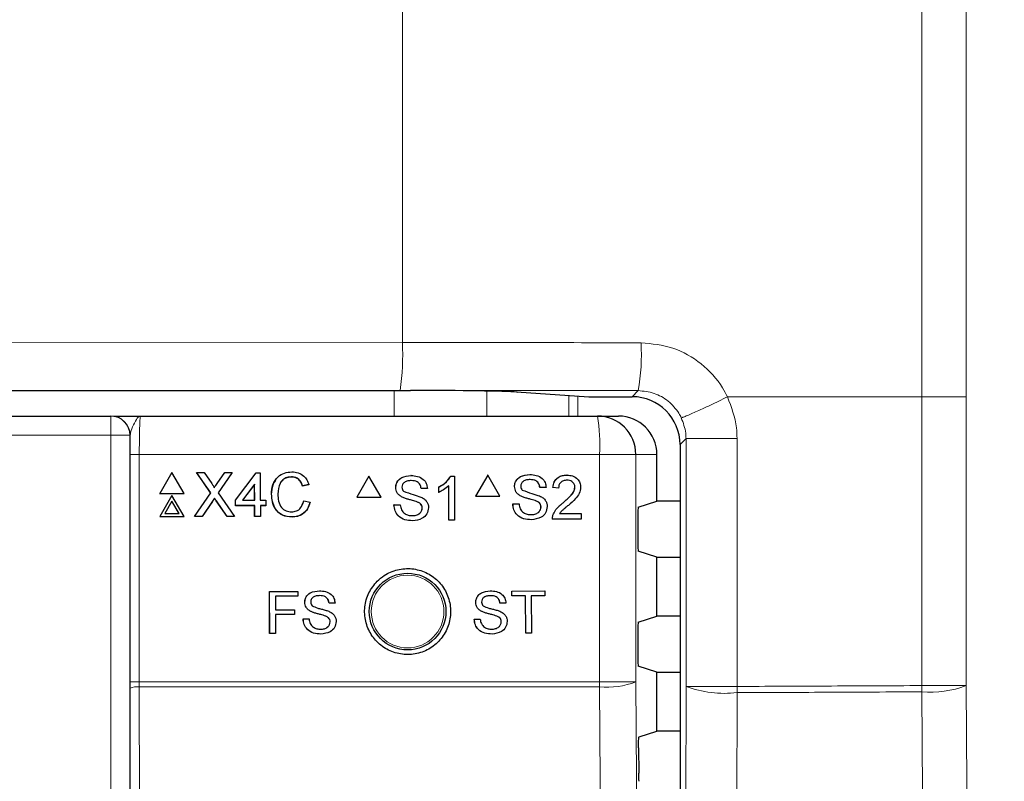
# Paper-space layout 'Blatt3' of a CAD drawing. Header units: millimetres. Extents: x 5 to 418, y 2 to 292.
# Tile 36 of 82: x 109.92 to 118.48, y 177.25 to 183.87. Entities that reach past the tile are written whole.
import ezdxf

# ---------------------------------------------------------------- set-up
doc = ezdxf.new("R2010")
doc.units = ezdxf.units.MM
doc.layers.add('SLD-0', color=7, linetype='Continuous')
doc.styles.add('SLDTEXTSTYLE1', font='TXT', dxfattribs={"width": 0.605})
doc.dimstyles.new('SLDDIMSTYLE0', dxfattribs={"dimtxt": 3.5, "dimasz": 3.302, "dimexe": 0, "dimexo": 0.0625, "dimgap": 0.875, "dimtad": 1, "dimdec": 1, "dimlfac": 6, "dimrnd": 1e-09, "dimzin": 12, "dimdsep": 46, "dimtxsty": 'SLDTEXTSTYLE1', "dimsah": 1, "dimcen": 0.09, "dimadec": 0, "dimazin": 3, "dimtfac": 1, "dimtofl": 0, "dimtmove": 0, "dimatfit": 3, "dimfxl": 1, "dimfrac": 2, "dimtolj": 1, "dimtzin": 12, "dimarcsym": 0})

# ---------------------------------------------------------------- blocks, each defined once
blk = doc.blocks.new('_D_9')
at = {"layer": 'SLD-0', "color": 7}
for p, q in [((118.0361, 246.5349), (136.0434, 246.5349)), ((135.0434, 246.5349), (135.0434, 92.1394)), ((110.0092, 92.1394), (136.0434, 92.1394))]:
    blk.add_line(p, q, dxfattribs=at)
for centre, start, end in [((132.3576, 169.9813), 63.43495, 116.56505), ((132.3576, 168.6931), 243.43495, 296.56505)]:
    blk.add_arc(centre, 6.0056, start, end, dxfattribs=at)
for points in [[(135.0434, 246.5349), (134.5354, 243.2329), (135.5514, 243.2329)], [(135.0434, 92.1394), (135.5514, 95.4414), (134.5354, 95.4414)]]:
    blk.add_solid(points, dxfattribs=at)
at = {"layer": 'SLD-0', "color": 7, "insert": (130.5316, 163.3215), "char_height": 3.5, "attachment_point": 1, "rotation": 90, "style": 'SLDTEXTSTYLE1'}
blk.add_mtext('926,4', dxfattribs=at)

psp = doc.layouts.new('Blatt3')

# ---------------------------------------------------------------- linework, layer by layer
at = {"color": 7, "linetype": 'Continuous', "lineweight": 18}
for p, q in [((117.7641, 180.5933), (117.7641, 213.037)), ((118.1492, 213.037), (118.1492, 180.5933)), ((113.2497, 206.883), (113.2497, 181.0663)), ((105.6921, 181.0726), (113.2497, 181.0663)), ((113.1811, 180.6497), (105.6724, 180.656)), ((113.1784, 180.4266), (113.1784, 180.6497)), ((113.9834, 180.6439), (113.9834, 180.4266)), ((114.2461, 180.6357), (114.875, 180.5948)), ((114.6945, 180.4266), (114.6945, 180.6063)), ((114.775, 180.6011), (114.775, 180.4266)), ((114.8696, 180.5949), (114.875, 180.5948)), ((115.2459, 180.5948), (115.2989, 180.6478)), ((117.7641, 180.5933), (116.0749, 180.5933)), ((117.7641, 178.0827), (117.7641, 180.5933)), ((118.1492, 180.5933), (118.1492, 178.0827)), ((110.7139, 180.4266), (110.7139, 180.2599)), ((110.7139, 180.2599), (100.2082, 180.2599)), ((110.7139, 166.3152), (110.7139, 180.2599)), ((110.8806, 180.2599), (110.7139, 180.2599)), ((110.8806, 180.2599), (110.8806, 166.3152)), ((110.8823, 180.2599), (110.8806, 180.2599)), ((115.7146, 180.2303), (115.6625, 180.1782)), ((116.1582, 180.2303), (115.7146, 180.2303)), ((115.7146, 178.0754), (115.7146, 180.2303)), ((116.1582, 180.2303), (116.1582, 179.8136)), ((110.8817, 178.1155), (110.8817, 180.0933)), ((110.8817, 180.0933), (110.9622, 180.0933)), ((110.9622, 180.0933), (110.9622, 178.1155)), ((114.9639, 180.0933), (110.9622, 180.0933)), ((114.9639, 178.1155), (114.9639, 180.0933)), ((115.2778, 180.0933), (114.9639, 180.0933)), ((115.2778, 180.0933), (115.2778, 178.1155)), ((115.4611, 180.0933), (115.2778, 180.0933)), ((116.1582, 179.8136), (116.1582, 178.0754)), ((111.5985, 179.6859), (111.5979, 179.6846)), ((111.6323, 179.6894), (111.6317, 179.6881)), ((110.8817, 178.1155), (110.9622, 178.1155)), ((110.9622, 178.1155), (110.9623, 178.0713)), ((110.9622, 178.1155), (114.9639, 178.1155)), ((115.2778, 178.1155), (114.9639, 178.1155)), ((110.8849, 176.6946), (110.8817, 178.0602)), ((110.9623, 178.0713), (110.9655, 176.6961)), ((114.9638, 178.0713), (110.9623, 178.0713)), ((115.6877, 166.2863), (115.7146, 178.0754)), ((116.1582, 178.0754), (115.7146, 178.0754)), ((116.1582, 178.0214), (116.1312, 166.2323)), ((118.1492, 178.0827), (117.7641, 178.0827))]:
    psp.add_line(p, q, dxfattribs=at)
at = {"color": 7, "linetype": 'Continuous', "lineweight": 25}
for p, q in [((97.7558, 180.6497), (113.1811, 180.6497)), ((113.1997, 180.6497), (113.2301, 180.6497)), ((113.2301, 180.6497), (113.3185, 180.6496)), ((114.2407, 180.6359), (114.8696, 180.5949)), ((114.2407, 180.6359), (114.2461, 180.6357)), ((114.875, 180.5948), (115.2459, 180.5948)), ((100.2082, 180.4266), (110.7139, 180.4266)), ((110.7139, 180.4266), (110.7156, 180.4266)), ((110.9723, 180.4266), (114.9449, 180.4266)), ((114.9449, 180.4266), (115.1273, 180.4266)), ((115.6625, 180.1782), (115.6625, 145.4584)), ((115.4611, 179.6875), (115.4611, 180.0933)), ((111.2449, 179.9365), (111.1397, 179.7538)), ((111.3512, 179.7538), (111.2449, 179.9365)), ((111.4609, 179.9365), (111.4603, 179.9352)), ((111.5833, 179.76), (111.4609, 179.9365)), ((111.4609, 179.9365), (111.526, 179.9365)), ((111.5826, 179.7589), (111.4643, 179.9294)), ((111.526, 179.9365), (111.5931, 179.8398)), ((111.638, 179.8397), (111.7043, 179.9365)), ((111.7703, 179.9365), (111.6489, 179.7594)), ((111.7643, 179.9274), (111.649, 179.7592)), ((111.7043, 179.9365), (111.7703, 179.9365)), ((111.7703, 179.9365), (111.7697, 179.9352)), ((111.7982, 179.6965), (111.9792, 179.9316)), ((111.9792, 179.9316), (112.0135, 179.9316)), ((112.0135, 179.9316), (112.0143, 179.6965)), ((112.9583, 179.9045), (112.8525, 179.7211)), ((112.9583, 179.9045), (112.9575, 179.9045)), ((113.064, 179.7211), (112.9583, 179.9045)), ((113.3244, 179.9094), (113.3237, 179.9094)), ((113.6704, 179.9045), (113.6697, 179.9045)), ((113.6704, 179.9045), (113.702, 179.9045)), ((113.702, 179.9045), (113.7012, 179.9045)), ((113.702, 179.9045), (113.702, 179.5211)), ((113.9907, 179.9133), (113.885, 179.73)), ((113.9907, 179.9133), (113.9899, 179.9133)), ((114.0964, 179.73), (113.9907, 179.9133)), ((114.3568, 179.9182), (114.3559, 179.9182)), ((114.6803, 179.9133), (114.6794, 179.9133)), ((111.9647, 179.8341), (111.8588, 179.6965)), ((111.9641, 179.8328), (111.8592, 179.6965)), ((111.9647, 179.8341), (111.9641, 179.8328)), ((111.9645, 179.6965), (111.9641, 179.8328)), ((111.9651, 179.6965), (111.9647, 179.8341)), ((112.2858, 179.8973), (112.2851, 179.896)), ((112.4356, 179.829), (112.3816, 179.8175)), ((112.3822, 179.8188), (112.3816, 179.8175)), ((112.4362, 179.8303), (112.3822, 179.8188)), ((112.4362, 179.8303), (112.4356, 179.829)), ((113.6529, 179.5211), (113.6529, 179.8198)), ((111.1397, 179.7538), (111.1391, 179.7524)), ((111.1391, 179.7524), (111.3506, 179.7524)), ((111.1397, 179.7538), (111.3512, 179.7538)), ((111.2455, 179.7371), (111.1403, 179.5544)), ((111.3518, 179.5544), (111.2455, 179.7371)), ((111.3512, 179.7538), (111.3506, 179.7524)), ((111.4424, 179.5544), (111.5833, 179.76)), ((111.6489, 179.7594), (111.7911, 179.5544)), ((112.1123, 179.7483), (112.1117, 179.747)), ((113.1915, 179.8044), (113.1907, 179.8044)), ((113.4124, 179.7964), (113.4116, 179.7964)), ((113.4664, 179.7964), (113.4124, 179.7964)), ((113.5646, 179.8086), (113.5638, 179.8086)), ((113.5646, 179.7633), (113.5638, 179.7633)), ((113.5646, 179.7633), (113.5646, 179.8086)), ((113.885, 179.73), (113.8841, 179.73)), ((113.885, 179.73), (114.0964, 179.73)), ((114.2239, 179.8133), (114.223, 179.8133)), ((114.2804, 179.7304), (114.2795, 179.7304)), ((114.4447, 179.8052), (114.4439, 179.8052)), ((114.4987, 179.8052), (114.4447, 179.8052)), ((114.5576, 179.8052), (114.5567, 179.8052)), ((114.6067, 179.8003), (114.5576, 179.8052)), ((114.6067, 179.8003), (114.6058, 179.8003)), ((114.749, 179.807), (114.7481, 179.807)), ((111.2457, 179.6873), (111.1835, 179.5793)), ((111.245, 179.686), (111.1836, 179.5793)), ((111.2457, 179.6873), (111.245, 179.686)), ((111.3071, 179.5793), (111.245, 179.686)), ((111.3085, 179.5793), (111.2457, 179.6873)), ((111.5979, 179.6846), (111.5077, 179.5531)), ((111.5985, 179.6859), (111.5083, 179.5544)), ((111.6165, 179.7122), (111.6159, 179.7108)), ((111.7253, 179.5531), (111.6317, 179.6881)), ((111.7259, 179.5544), (111.6323, 179.6894)), ((111.7982, 179.6965), (111.7975, 179.6951)), ((111.7977, 179.6461), (111.7975, 179.6951)), ((111.7983, 179.6475), (111.7977, 179.6461)), ((111.9647, 179.6461), (111.7977, 179.6461)), ((111.7983, 179.6475), (111.7982, 179.6965)), ((111.9653, 179.6475), (111.7983, 179.6475)), ((111.8588, 179.6965), (111.9651, 179.6965)), ((111.9653, 179.6475), (111.9647, 179.6461)), ((111.9649, 179.5531), (111.9647, 179.6461)), ((111.9656, 179.5544), (111.9653, 179.6475)), ((112.0143, 179.6965), (112.0634, 179.6965)), ((112.0635, 179.6475), (112.0144, 179.6475)), ((112.0144, 179.6475), (112.0147, 179.5544)), ((112.0629, 179.6461), (112.0144, 179.6461)), ((112.0635, 179.6475), (112.0629, 179.6461)), ((112.0634, 179.6965), (112.0635, 179.6475)), ((112.3757, 179.653), (112.3918, 179.6879)), ((112.3924, 179.6893), (112.3918, 179.6879)), ((112.3924, 179.6893), (112.4465, 179.6767)), ((112.8525, 179.7211), (112.8518, 179.7211)), ((112.8525, 179.7211), (113.064, 179.7211)), ((113.1768, 179.6538), (113.176, 179.6538)), ((113.1768, 179.6538), (113.2308, 179.6538)), ((113.2308, 179.6538), (113.23, 179.6538)), ((113.248, 179.7216), (113.2473, 179.7216)), ((113.3814, 179.6791), (113.3806, 179.6791)), ((114.2091, 179.6627), (114.2083, 179.6627)), ((114.2091, 179.6627), (114.2631, 179.6627)), ((114.4137, 179.6879), (114.4129, 179.6879)), ((114.6461, 179.6733), (114.6452, 179.6733)), ((115.2994, 179.6336), (115.4611, 179.6875)), ((115.6625, 179.6875), (115.4611, 179.6875)), ((111.1835, 179.5793), (111.3085, 179.5793)), ((113.4222, 179.6273), (113.4215, 179.6273)), ((114.4545, 179.6362), (114.4537, 179.6362)), ((114.5578, 179.5641), (114.557, 179.5641)), ((114.6157, 179.5791), (114.803, 179.5791)), ((114.803, 179.5791), (114.803, 179.53)), ((111.1403, 179.5544), (111.1397, 179.5531)), ((111.1397, 179.5531), (111.3512, 179.5531)), ((111.1403, 179.5544), (111.3518, 179.5544)), ((111.3518, 179.5544), (111.3512, 179.5531)), ((111.4424, 179.5544), (111.4418, 179.5531)), ((111.5077, 179.5531), (111.4418, 179.5531)), ((111.5083, 179.5544), (111.4424, 179.5544)), ((111.5083, 179.5544), (111.5077, 179.5531)), ((111.7259, 179.5544), (111.7253, 179.5531)), ((111.7904, 179.5531), (111.7253, 179.5531)), ((111.7911, 179.5544), (111.7259, 179.5544)), ((111.7911, 179.5544), (111.7904, 179.5531)), ((111.9656, 179.5544), (111.9649, 179.5531)), ((112.0141, 179.5531), (111.9649, 179.5531)), ((112.0147, 179.5544), (111.9656, 179.5544)), ((112.0147, 179.5544), (112.0141, 179.5531)), ((112.2905, 179.5495), (112.2899, 179.5482)), ((113.3371, 179.5162), (113.3364, 179.5162)), ((113.6529, 179.5211), (113.6522, 179.5211)), ((113.702, 179.5211), (113.6529, 179.5211)), ((114.3695, 179.5251), (114.3686, 179.5251)), ((114.5527, 179.53), (114.5518, 179.53)), ((114.803, 179.53), (114.5527, 179.53)), ((115.2951, 179.5503), (115.2951, 179.3363)), ((115.4611, 179.1991), (115.2994, 179.2529)), ((115.4611, 178.6875), (115.4611, 179.1991)), ((115.4611, 179.1991), (115.6625, 179.1991)), ((112.0948, 178.9017), (112.339, 178.9021)), ((112.0951, 178.9017), (112.0948, 178.9017)), ((112.0954, 178.535), (112.0948, 178.9017)), ((112.0951, 178.9017), (112.3394, 178.9021)), ((112.0958, 178.535), (112.0951, 178.9017)), ((112.3394, 178.9021), (112.339, 178.9021)), ((112.3394, 178.9021), (112.3394, 178.8598)), ((112.5276, 178.9072), (112.5273, 178.9072)), ((114.0127, 178.907), (114.0123, 178.907)), ((114.2001, 178.9042), (114.1997, 178.9042)), ((114.2001, 178.9042), (114.4865, 178.907)), ((114.2006, 178.8619), (114.2001, 178.9042)), ((114.4865, 178.907), (114.486, 178.907)), ((114.4865, 178.907), (114.4869, 178.8647)), ((112.3394, 178.8598), (112.1469, 178.8595)), ((112.1469, 178.8595), (112.1471, 178.742)), ((112.4006, 178.8065), (112.4003, 178.8065)), ((112.612, 178.7992), (112.6116, 178.7992)), ((112.6636, 178.7993), (112.612, 178.7992)), ((113.8866, 178.8054), (113.8861, 178.8054)), ((114.0979, 178.7997), (114.0975, 178.7997)), ((114.1495, 178.8003), (114.0979, 178.7997)), ((114.2006, 178.8619), (114.2001, 178.8619)), ((114.3179, 178.863), (114.2006, 178.8619)), ((114.3211, 178.5387), (114.3179, 178.863)), ((114.4869, 178.8647), (114.3695, 178.8635)), ((114.3695, 178.8635), (114.3727, 178.5392)), ((112.1471, 178.742), (112.3115, 178.7422)), ((112.1471, 178.742), (112.2471, 178.7421)), ((112.3115, 178.7422), (112.3111, 178.7422)), ((112.3115, 178.7422), (112.3115, 178.6999)), ((112.4548, 178.7274), (112.4545, 178.7274)), ((113.9414, 178.7266), (113.941, 178.7266)), ((112.3115, 178.6999), (112.1472, 178.6996)), ((112.1472, 178.6996), (112.1474, 178.5351)), ((112.3868, 178.6625), (112.3864, 178.6625)), ((112.3868, 178.6625), (112.4384, 178.6626)), ((112.4384, 178.6626), (112.4381, 178.6626)), ((112.5825, 178.687), (112.5822, 178.687)), ((112.6216, 178.6375), (112.6213, 178.6375)), ((113.8735, 178.6612), (113.8952, 178.6614)), ((113.8739, 178.6612), (113.8735, 178.6612)), ((113.8739, 178.6612), (113.9255, 178.6617)), ((113.9255, 178.6617), (113.9251, 178.6617)), ((114.0694, 178.6873), (114.0689, 178.6873)), ((114.1089, 178.6382), (114.1084, 178.6382)), ((115.2994, 178.6336), (115.4611, 178.6875)), ((115.6625, 178.6875), (115.4611, 178.6875)), ((112.0958, 178.535), (112.0954, 178.535)), ((112.1474, 178.5351), (112.0958, 178.535)), ((114.3211, 178.5387), (114.3207, 178.5387)), ((114.3727, 178.5392), (114.3211, 178.5387)), ((115.2951, 178.5503), (115.2951, 178.3363)), ((115.4611, 178.1991), (115.2994, 178.2529)), ((115.4611, 177.6875), (115.4611, 178.1991)), ((115.4611, 178.1991), (115.6625, 178.1991)), ((110.8817, 178.0602), (110.8817, 178.1155)), ((115.3058, 177.6357), (115.4611, 177.6875)), ((115.6625, 177.6875), (115.4611, 177.6875)), ((115.3015, 177.5414), (115.303, 177.3226))]:
    psp.add_line(p, q, dxfattribs=at)
at = {"color": 7, "linetype": 'Continuous', "lineweight": 18, "flags": 128}
for points in [[(115.2778, 178.1155), (115.3193, 172.2165), (115.3609, 166.3216)], [(115.0472, 166.2774), (115.0425, 166.9381), (115.0238, 169.5809), (114.9638, 178.0713)], [(117.8456, 166.242), (117.8399, 167.0682), (117.817, 170.373), (117.7942, 173.6778), (117.7641, 178.0288)], [(118.1492, 178.0827), (118.1698, 175.0847), (118.1905, 172.0867), (118.2304, 166.296)]]:
    psp.add_lwpolyline(points, dxfattribs=at)
at = {"color": 7, "linetype": 'Continuous', "lineweight": 25}
psp.add_circle((113.2944, 178.7266), 0.3333, dxfattribs=at)
at = {"color": 7, "linetype": 'Continuous', "lineweight": 18}
psp.add_circle((113.2944, 178.7266), 0.3158, dxfattribs=at)
for centre, radius, start, end in [((110.9141, 180.9675), 2.3377, 352.18739, 2.42186), ((113.4909, 180.9649), 1.8357, 350.0512, 3.10577), ((110.7139, 180.26), 0.1667, 359.99564, 89.99564), ((113.4881, 180.1763), 1.4781, 356.77862, 9.748), ((109.1638, 178.1154), 5.8001, 359.56407, 0.00076), ((115.027, 178.7597), 0.6913, 264.75278, 291.27288), ((110.9439, 177.9064), 0.1659, 83.61302, 112.00331), ((116.0484, 178.9681), 0.953, 249.50021, 276.61844), ((109.7769, 178.0484), 6.3814, 359.75757, 0.24243), ((112.2167, 178.0557), 5.5475, 359.72132, 0.27868), ((117.8402, 178.8862), 0.8608, 264.92627, 291.03033)]:
    psp.add_arc(centre, radius, start, end, dxfattribs=at)
at = {"color": 7, "linetype": 'Continuous', "lineweight": 25}
for centre, radius, start, end in [((114.875, 180.6781), 0.0833, 266.27284, 270), ((110.7156, 180.26), 0.1667, 359.99564, 89.99564), ((114.9447, 180.0935), 0.3331, 359.96074, 89.96069)]:
    psp.add_arc(centre, radius, start, end, dxfattribs=at)
at = {"color": 7, "linetype": 'Continuous', "lineweight": 18}
for centre, major_axis, ratio, end_param in [((105.3607, 178.1677), (166.6667, 0), 0.017411, 1.523445), ((105.3607, 177.751), (166.25, 0), 0.017455, 1.522912)]:
    psp.add_ellipse(centre, major_axis=major_axis, ratio=ratio, start_param=1.510982, end_param=end_param, dxfattribs=at)
at = {"color": 7, "linetype": 'Continuous', "lineweight": 25}
for centre, major_axis, ratio, start_param, end_param in [((113.0584, 181.0664), (7.0461, -0.0058), 0.059134, 4.729862, 4.732497), ((113.1997, 180.6308), (1.0833, 0), 0.017455, 0.261799, 1.460929), ((115.2458, 180.178), (0.2948, 0.2948), 0.999574, 5.497939, 7.068431), ((115.1273, 180.0933), (-0.3338, 0), 0.99863, 3.141593, 4.712389), ((115.2995, 179.5503), (0, 0.0833), 0.052408, 0.017453, 1.570796), ((115.2995, 179.3363), (0, 0.0833), 0.052408, 1.570796, 3.124139), ((115.2995, 178.5503), (0, 0.0833), 0.052408, 0.017453, 1.570796), ((115.2995, 178.3363), (0, 0.0833), 0.052408, 1.570796, 3.124139)]:
    psp.add_ellipse(centre, major_axis=major_axis, ratio=ratio, start_param=start_param, end_param=end_param, dxfattribs=at)
at = {"color": 7, "linetype": 'Continuous', "lineweight": 18}
for points, knots in [([(115.3238, 181.0644), (115.4178, 181.055), (115.6058, 181.0364), (115.855, 180.8921), (116.0038, 180.7287), (116.0611, 180.6196), (116.0749, 180.5933)], [0, 0, 0, 0, 0.301658, 0.603156, 0.904472, 1, 1, 1, 1]), ([(115.2989, 180.6478), (115.3458, 180.6431), (115.4395, 180.6337), (115.5636, 180.5614), (115.6377, 180.4796), (115.6663, 180.425), (115.6732, 180.4119)], [0, 0, 0, 0, 0.301461, 0.603006, 0.904449, 1, 1, 1, 1]), ([(116.0749, 180.5933), (116.1087, 180.505), (116.1537, 180.387), (116.1573, 180.2618), (116.1582, 180.2303)], [0, 0, 0, 0, 0.747651, 1, 1, 1, 1]), ([(110.9723, 180.4266), (110.9721, 180.4266), (110.9659, 180.4266), (110.9486, 180.4181), (110.9226, 180.3735), (110.892, 180.3074), (110.885, 180.2732), (110.8823, 180.2599)], [0, 0, 0, 0, 0.003577, 0.201161, 0.547594, 0.825502, 1, 1, 1, 1]), ([(110.9723, 180.4266), (110.9715, 180.425), (110.9696, 180.4209), (110.9668, 180.3808), (110.9643, 180.3054), (110.9626, 180.2056), (110.9623, 180.1307), (110.9622, 180.0933)], [0, 0, 0, 0, 0.142149, 0.356934, 0.571413, 0.78572, 1, 1, 1, 1]), ([(115.6732, 180.4118), (115.69, 180.3677), (115.7124, 180.3087), (115.7142, 180.2461), (115.7146, 180.2303)], [0, 0, 0, 0, 0.747733, 1, 1, 1, 1]), ([(116.1582, 178.0754), (116.4143, 178.0765), (116.9498, 178.0788), (117.4849, 178.0814), (117.7641, 178.0827)], [0, 0, 0, 0, 0.478278, 1, 1, 1, 1]), ([(117.7641, 178.0288), (117.4849, 178.0274), (116.9498, 178.0248), (116.4143, 178.0225), (116.1582, 178.0214)], [0, 0, 0, 0, 0.521722, 1, 1, 1, 1])]:
    psp.add_open_spline(points, degree=3, knots=knots, dxfattribs=at)
for points in [[(116.0749, 180.5933), (116.0498, 180.5811), (115.9995, 180.5568), (115.9258, 180.5219), (115.857, 180.4898), (115.7959, 180.4618), (115.7449, 180.4391), (115.7063, 180.4228), (115.6803, 180.4127), (115.6756, 180.4121), (115.6732, 180.4119)], [(118.1492, 180.5933), (118.1413, 180.5933), (118.1254, 180.5933), (118.0367, 180.5933), (117.913, 180.5933), (117.8138, 180.5933), (117.7641, 180.5933)]]:
    psp.add_open_spline(points, degree=3, dxfattribs=at)
at = {"color": 7, "linetype": 'Continuous', "lineweight": 25}
for points, knots in [([(110.7413, 180.4266), (110.742, 180.4266), (110.7527, 180.4266), (110.8342, 180.4266), (110.9194, 180.4266), (110.9719, 180.4266), (110.9723, 180.4266)], [0, 0, 0, 0, 0.028113, 0.433013, 0.996356, 1, 1, 1, 1]), ([(110.8817, 180.0933), (110.8817, 180.1403), (110.8818, 180.1977), (110.8822, 180.2504), (110.8823, 180.2599)], [0, 0, 0, 0, 0.818315, 1, 1, 1, 1]), ([(112.1123, 179.7483), (112.1143, 179.7758), (112.1183, 179.8308), (112.1607, 179.8984), (112.2233, 179.9354), (112.2666, 179.9394), (112.2882, 179.9414)], [0, 0, 0, 0, 0.280492, 0.55957, 0.779615, 1, 1, 1, 1]), ([(112.2882, 179.9414), (112.307, 179.94), (112.3445, 179.9373), (112.3906, 179.9096), (112.4214, 179.8719), (112.4313, 179.8442), (112.4362, 179.8303)], [0, 0, 0, 0, 0.280081, 0.559449, 0.779549, 1, 1, 1, 1]), ([(113.1907, 179.8044), (113.192, 179.8162), (113.1945, 179.8398), (113.2136, 179.8708), (113.2551, 179.9028), (113.2954, 179.9067), (113.3236, 179.9094)], [0, 0, 0, 0, 0.187029, 0.374124, 0.56114, 1, 1, 1, 1]), ([(113.1915, 179.8044), (113.1928, 179.8162), (113.1953, 179.8398), (113.2144, 179.8708), (113.2559, 179.9028), (113.2962, 179.9067), (113.3244, 179.9094)], [0, 0, 0, 0, 0.187029, 0.374124, 0.56114, 1, 1, 1, 1]), ([(113.3244, 179.9094), (113.3434, 179.9082), (113.3812, 179.9058), (113.4302, 179.8817), (113.4602, 179.841), (113.4643, 179.8112), (113.4664, 179.7964)], [0, 0, 0, 0, 0.280797, 0.560151, 0.779877, 1, 1, 1, 1]), ([(113.5638, 179.8086), (113.5877, 179.8222), (113.6303, 179.8463), (113.6576, 179.8867), (113.6696, 179.9045)], [0, 0, 0, 0, 0.5604274, 1, 1, 1, 1]), ([(113.5646, 179.8086), (113.5885, 179.8222), (113.6311, 179.8463), (113.6584, 179.8867), (113.6704, 179.9045)], [0, 0, 0, 0, 0.5604274, 1, 1, 1, 1]), ([(114.223, 179.8133), (114.2243, 179.8251), (114.2268, 179.8487), (114.2459, 179.8797), (114.2874, 179.9116), (114.3276, 179.9155), (114.3559, 179.9182)], [0, 0, 0, 0, 0.187029, 0.374124, 0.56114, 1, 1, 1, 1]), ([(114.2239, 179.8133), (114.2252, 179.8251), (114.2277, 179.8487), (114.2468, 179.8797), (114.2883, 179.9116), (114.3285, 179.9155), (114.3568, 179.9182)], [0, 0, 0, 0, 0.187029, 0.374124, 0.56114, 1, 1, 1, 1]), ([(114.3568, 179.9182), (114.3757, 179.917), (114.4136, 179.9146), (114.4626, 179.8905), (114.4925, 179.8498), (114.4966, 179.8201), (114.4987, 179.8052)], [0, 0, 0, 0, 0.280797, 0.560151, 0.779877, 1, 1, 1, 1]), ([(114.5567, 179.8052), (114.5595, 179.8222), (114.5652, 179.8561), (114.5981, 179.8937), (114.6391, 179.9111), (114.666, 179.9126), (114.6794, 179.9133)], [0, 0, 0, 0, 0.280235, 0.558893, 0.779132, 1, 1, 1, 1]), ([(114.5576, 179.8052), (114.5604, 179.8222), (114.5661, 179.8561), (114.599, 179.8937), (114.64, 179.9111), (114.6668, 179.9126), (114.6803, 179.9133)], [0, 0, 0, 0, 0.280235, 0.558893, 0.779132, 1, 1, 1, 1]), ([(114.6803, 179.9133), (114.697, 179.9121), (114.7303, 179.9098), (114.7702, 179.8833), (114.7945, 179.8468), (114.7969, 179.8206), (114.7981, 179.8075)], [0, 0, 0, 0, 0.280482, 0.559644, 0.779749, 1, 1, 1, 1]), ([(111.5931, 179.8398), (111.5974, 179.8333), (111.6034, 179.8242), (111.6108, 179.8123), (111.6123, 179.8063), (111.6131, 179.8033)], [0, 0, 0, 0, 0.561277, 0.781763, 1, 1, 1, 1]), ([(111.6131, 179.8033), (111.6177, 179.8101), (111.626, 179.8222), (111.6343, 179.8343), (111.638, 179.8397)], [0, 0, 0, 0, 0.56, 1, 1, 1, 1]), ([(112.1117, 179.747), (112.1126, 179.7752), (112.1139, 179.82), (112.1404, 179.8553), (112.1502, 179.8683)], [0, 0, 0, 0, 0.631577, 1, 1, 1, 1]), ([(112.2858, 179.8973), (112.2722, 179.8964), (112.2452, 179.8945), (112.2091, 179.874), (112.1721, 179.827), (112.1687, 179.7809), (112.1663, 179.7485)], [0, 0, 0, 0, 0.187223, 0.373906, 0.560736, 1, 1, 1, 1]), ([(112.2851, 179.896), (112.2717, 179.895), (112.245, 179.8929), (112.2141, 179.8775), (112.2029, 179.862), (112.1995, 179.8573)], [0, 0, 0, 0, 0.412621, 0.824049, 1, 1, 1, 1]), ([(112.3816, 179.8175), (112.3773, 179.8293), (112.3688, 179.8531), (112.345, 179.8803), (112.3149, 179.8942), (112.2951, 179.8954), (112.2851, 179.896)], [0, 0, 0, 0, 0.280553, 0.559739, 0.779654, 1, 1, 1, 1]), ([(112.3822, 179.8188), (112.378, 179.8307), (112.3695, 179.8544), (112.3456, 179.8816), (112.3155, 179.8955), (112.2957, 179.8967), (112.2858, 179.8973)], [0, 0, 0, 0, 0.2805533, 0.5597389, 0.7796538, 1, 1, 1, 1]), ([(113.3266, 179.8652), (113.3161, 179.8648), (113.2954, 179.864), (113.2677, 179.8533), (113.2488, 179.8326), (113.2466, 179.8161), (113.2455, 179.8079)], [0, 0, 0, 0, 0.28129, 0.56082, 0.78068, 1, 1, 1, 1]), ([(113.4116, 179.7964), (113.4096, 179.8078), (113.4054, 179.8306), (113.3746, 179.862), (113.3443, 179.864), (113.3258, 179.8652)], [0, 0, 0, 0, 0.281097, 0.560287, 1, 1, 1, 1]), ([(113.4124, 179.7964), (113.4103, 179.8078), (113.4062, 179.8306), (113.3753, 179.862), (113.3451, 179.864), (113.3266, 179.8652)], [0, 0, 0, 0, 0.281097, 0.560287, 1, 1, 1, 1]), ([(113.6529, 179.8198), (113.6378, 179.8072), (113.6107, 179.7846), (113.5787, 179.7698), (113.5646, 179.7633)], [0, 0, 0, 0, 0.559686, 1, 1, 1, 1]), ([(114.3589, 179.874), (114.3485, 179.8736), (114.3277, 179.8729), (114.3001, 179.8621), (114.2812, 179.8414), (114.279, 179.825), (114.2779, 179.8168)], [0, 0, 0, 0, 0.2812903, 0.5608202, 0.7806803, 1, 1, 1, 1]), ([(114.2779, 179.8168), (114.2785, 179.8096), (114.2797, 179.7969), (114.2879, 179.7872), (114.2916, 179.7829)], [0, 0, 0, 0, 0.5596169, 1, 1, 1, 1]), ([(114.4438, 179.8052), (114.4418, 179.8166), (114.4377, 179.8395), (114.4068, 179.8708), (114.3765, 179.8728), (114.358, 179.874)], [0, 0, 0, 0, 0.281097, 0.560287, 1, 1, 1, 1]), ([(114.4447, 179.8052), (114.4427, 179.8166), (114.4386, 179.8395), (114.4077, 179.8708), (114.3774, 179.8728), (114.3589, 179.874)], [0, 0, 0, 0, 0.281097, 0.560287, 1, 1, 1, 1]), ([(114.6792, 179.8691), (114.6686, 179.8683), (114.6475, 179.8667), (114.6221, 179.8495), (114.6085, 179.8252), (114.6073, 179.8086), (114.6067, 179.8003)], [0, 0, 0, 0, 0.28041, 0.559489, 0.779375, 1, 1, 1, 1]), ([(114.749, 179.807), (114.7477, 179.8168), (114.7451, 179.8365), (114.7252, 179.8569), (114.7023, 179.8677), (114.6869, 179.8686), (114.6792, 179.8691)], [0, 0, 0, 0, 0.27908, 0.558612, 0.779043, 1, 1, 1, 1]), ([(112.2899, 179.5482), (112.2611, 179.5503), (112.2039, 179.5545), (112.1432, 179.6125), (112.1166, 179.6806), (112.1133, 179.7248), (112.1117, 179.747)], [0, 0, 0, 0, 0.2799551, 0.5580876, 0.7789116, 1, 1, 1, 1]), ([(112.2905, 179.5495), (112.2618, 179.5516), (112.2045, 179.5558), (112.1439, 179.6138), (112.1172, 179.6819), (112.114, 179.7261), (112.1123, 179.7483)], [0, 0, 0, 0, 0.279955, 0.558088, 0.778912, 1, 1, 1, 1]), ([(112.1663, 179.7485), (112.1675, 179.728), (112.1697, 179.6871), (112.1922, 179.6322), (112.2368, 179.5992), (112.2691, 179.5955), (112.2853, 179.5936)], [0, 0, 0, 0, 0.281245, 0.560716, 0.780138, 1, 1, 1, 1]), ([(113.248, 179.7216), (113.2394, 179.7264), (113.2222, 179.7362), (113.1976, 179.7631), (113.1938, 179.7888), (113.1915, 179.8044)], [0, 0, 0, 0, 0.281445, 0.562273, 1, 1, 1, 1]), ([(113.2455, 179.8079), (113.2461, 179.8008), (113.2473, 179.788), (113.2556, 179.7783), (113.2592, 179.7741)], [0, 0, 0, 0, 0.559617, 1, 1, 1, 1]), ([(113.2592, 179.7741), (113.2869, 179.7635), (113.3365, 179.7447), (113.3873, 179.7294), (113.4098, 179.7226)], [0, 0, 0, 0, 0.5583825, 1, 1, 1, 1]), ([(114.2804, 179.7304), (114.2718, 179.7353), (114.2546, 179.745), (114.23, 179.772), (114.2262, 179.7976), (114.2239, 179.8133)], [0, 0, 0, 0, 0.281445, 0.562273, 1, 1, 1, 1]), ([(114.4137, 179.6879), (114.3986, 179.6928), (114.3737, 179.7008), (114.3384, 179.7097), (114.3087, 179.7182), (114.2898, 179.7263), (114.2804, 179.7304)], [0, 0, 0, 0, 0.339939, 0.560025, 0.780082, 1, 1, 1, 1]), ([(114.2916, 179.7829), (114.3193, 179.7724), (114.3689, 179.7535), (114.4197, 179.7382), (114.4421, 179.7315)], [0, 0, 0, 0, 0.558382, 1, 1, 1, 1]), ([(114.4421, 179.7315), (114.4522, 179.7263), (114.4725, 179.7161), (114.4944, 179.6925), (114.5067, 179.6655), (114.5079, 179.6477), (114.5085, 179.6388)], [0, 0, 0, 0, 0.280371, 0.559909, 0.779859, 1, 1, 1, 1]), ([(114.6452, 179.6733), (114.6697, 179.6943), (114.7037, 179.7235), (114.7413, 179.7691), (114.7458, 179.7944), (114.7481, 179.807)], [0, 0, 0, 0, 0.561313, 0.781386, 1, 1, 1, 1]), ([(114.6461, 179.6733), (114.6705, 179.6943), (114.7046, 179.7235), (114.7422, 179.7691), (114.7467, 179.7944), (114.749, 179.807)], [0, 0, 0, 0, 0.561313, 0.781386, 1, 1, 1, 1]), ([(114.7981, 179.8075), (114.7955, 179.7892), (114.7903, 179.7525), (114.7491, 179.6994), (114.7136, 179.6689), (114.6919, 179.6502)], [0, 0, 0, 0, 0.278741, 0.558834, 1, 1, 1, 1]), ([(111.6159, 179.7108), (111.6125, 179.7059), (111.6065, 179.6972), (111.6005, 179.6884), (111.5979, 179.6846)], [0, 0, 0, 0, 0.560002, 1, 1, 1, 1]), ([(111.6165, 179.7122), (111.6131, 179.7073), (111.6071, 179.6985), (111.6011, 179.6898), (111.5985, 179.6859)], [0, 0, 0, 0, 0.5600016, 1, 1, 1, 1]), ([(111.6317, 179.6881), (111.6287, 179.6923), (111.6234, 179.6999), (111.6182, 179.7075), (111.6159, 179.7108)], [0, 0, 0, 0, 0.56, 1, 1, 1, 1]), ([(111.6323, 179.6894), (111.6293, 179.6937), (111.624, 179.7012), (111.6188, 179.7088), (111.6165, 179.7122)], [0, 0, 0, 0, 0.56, 1, 1, 1, 1]), ([(112.2853, 179.5936), (112.3, 179.595), (112.3294, 179.5979), (112.3741, 179.6303), (112.3855, 179.6669), (112.3924, 179.6893)], [0, 0, 0, 0, 0.280711, 0.560905, 1, 1, 1, 1]), ([(112.4459, 179.6754), (112.4396, 179.6558), (112.427, 179.6168), (112.3867, 179.5741), (112.3382, 179.5513), (112.306, 179.5492), (112.2899, 179.5482)], [0, 0, 0, 0, 0.280256, 0.559546, 0.779589, 1, 1, 1, 1]), ([(112.4465, 179.6767), (112.4402, 179.6572), (112.4276, 179.6181), (112.3873, 179.5754), (112.3389, 179.5527), (112.3066, 179.5505), (112.2905, 179.5495)], [0, 0, 0, 0, 0.280256, 0.559546, 0.779589, 1, 1, 1, 1]), ([(113.3364, 179.5162), (113.314, 179.5174), (113.2695, 179.5196), (113.2135, 179.5517), (113.182, 179.6015), (113.178, 179.6364), (113.176, 179.6538)], [0, 0, 0, 0, 0.280814, 0.559563, 0.77962, 1, 1, 1, 1]), ([(113.3371, 179.5162), (113.3148, 179.5174), (113.2703, 179.5196), (113.2143, 179.5517), (113.1828, 179.6015), (113.1788, 179.6364), (113.1768, 179.6538)], [0, 0, 0, 0, 0.280814, 0.559563, 0.77962, 1, 1, 1, 1]), ([(113.2308, 179.6538), (113.2329, 179.6392), (113.2373, 179.6101), (113.2656, 179.5782), (113.3004, 179.5629), (113.3233, 179.5613), (113.3348, 179.5605)], [0, 0, 0, 0, 0.280632, 0.558674, 0.779197, 1, 1, 1, 1]), ([(113.3814, 179.6791), (113.3663, 179.684), (113.3414, 179.692), (113.306, 179.7009), (113.2764, 179.7094), (113.2575, 179.7175), (113.248, 179.7216)], [0, 0, 0, 0, 0.339939, 0.560025, 0.780082, 1, 1, 1, 1]), ([(113.4214, 179.6273), (113.4208, 179.6339), (113.4196, 179.6472), (113.4055, 179.6673), (113.3901, 179.6746), (113.3806, 179.6791)], [0, 0, 0, 0, 0.280089, 0.55997, 1, 1, 1, 1]), ([(113.4222, 179.6273), (113.4216, 179.6339), (113.4204, 179.6472), (113.4063, 179.6673), (113.3909, 179.6746), (113.3814, 179.6791)], [0, 0, 0, 0, 0.280089, 0.55997, 1, 1, 1, 1]), ([(113.4098, 179.7226), (113.4199, 179.7175), (113.4402, 179.7072), (113.4621, 179.6837), (113.4744, 179.6567), (113.4756, 179.6389), (113.4762, 179.6299)], [0, 0, 0, 0, 0.280371, 0.559909, 0.779859, 1, 1, 1, 1]), ([(114.3686, 179.5251), (114.3463, 179.5262), (114.3018, 179.5285), (114.2458, 179.5605), (114.2143, 179.6103), (114.2103, 179.6452), (114.2083, 179.6627)], [0, 0, 0, 0, 0.2808135, 0.5595629, 0.7796198, 1, 1, 1, 1]), ([(114.3695, 179.5251), (114.3472, 179.5262), (114.3027, 179.5285), (114.2467, 179.5605), (114.2151, 179.6103), (114.2111, 179.6452), (114.2091, 179.6627)], [0, 0, 0, 0, 0.280814, 0.559563, 0.77962, 1, 1, 1, 1]), ([(114.2631, 179.6627), (114.2653, 179.648), (114.2696, 179.6189), (114.298, 179.5871), (114.3328, 179.5717), (114.3557, 179.5701), (114.3671, 179.5693)], [0, 0, 0, 0, 0.280632, 0.558674, 0.779197, 1, 1, 1, 1]), ([(114.4536, 179.6362), (114.453, 179.6428), (114.4518, 179.656), (114.4378, 179.6762), (114.4223, 179.6835), (114.4128, 179.6879)], [0, 0, 0, 0, 0.2800885, 0.5599705, 1, 1, 1, 1]), ([(114.4545, 179.6362), (114.4539, 179.6428), (114.4527, 179.656), (114.4386, 179.6762), (114.4232, 179.6835), (114.4137, 179.6879)], [0, 0, 0, 0, 0.2800885, 0.5599705, 1, 1, 1, 1]), ([(114.5578, 179.5641), (114.5643, 179.5789), (114.575, 179.6034), (114.5991, 179.6319), (114.6217, 179.6536), (114.638, 179.6668), (114.6461, 179.6733)], [0, 0, 0, 0, 0.339411, 0.559525, 0.779752, 1, 1, 1, 1]), ([(114.6919, 179.6502), (114.6827, 179.6427), (114.6677, 179.6303), (114.6469, 179.6128), (114.6297, 179.5975), (114.6204, 179.5852), (114.6157, 179.5791)], [0, 0, 0, 0, 0.340038, 0.560063, 0.78009, 1, 1, 1, 1]), ([(113.334, 179.5605), (113.3455, 179.5612), (113.3684, 179.5626), (113.398, 179.5767), (113.4175, 179.6003), (113.4201, 179.6183), (113.4214, 179.6273)], [0, 0, 0, 0, 0.280917, 0.560813, 0.780502, 1, 1, 1, 1]), ([(113.3348, 179.5605), (113.3463, 179.5612), (113.3692, 179.5626), (113.3988, 179.5767), (113.4183, 179.6003), (113.4209, 179.6183), (113.4222, 179.6273)], [0, 0, 0, 0, 0.2809172, 0.5608127, 0.7805018, 1, 1, 1, 1]), ([(113.4762, 179.6299), (113.4731, 179.6113), (113.467, 179.5739), (113.4151, 179.5252), (113.3667, 179.5196), (113.3371, 179.5162)], [0, 0, 0, 0, 0.279942, 0.56008, 1, 1, 1, 1]), ([(114.3662, 179.5693), (114.3777, 179.57), (114.4006, 179.5715), (114.4302, 179.5856), (114.4497, 179.6092), (114.4523, 179.6272), (114.4536, 179.6362)], [0, 0, 0, 0, 0.280917, 0.560813, 0.780502, 1, 1, 1, 1]), ([(114.3671, 179.5693), (114.3786, 179.57), (114.4015, 179.5715), (114.4311, 179.5856), (114.4506, 179.6092), (114.4532, 179.6272), (114.4545, 179.6362)], [0, 0, 0, 0, 0.2809172, 0.5608127, 0.7805018, 1, 1, 1, 1]), ([(114.5085, 179.6388), (114.5054, 179.6201), (114.4993, 179.5828), (114.4474, 179.534), (114.399, 179.5285), (114.3695, 179.5251)], [0, 0, 0, 0, 0.279942, 0.56008, 1, 1, 1, 1]), ([(114.5527, 179.53), (114.5528, 179.5365), (114.5531, 179.5481), (114.5564, 179.5592), (114.5578, 179.5641)], [0, 0, 0, 0, 0.559956, 1, 1, 1, 1]), ([(113.0302, 178.9908), (113.0034, 178.9581), (112.9499, 178.8929), (112.9164, 178.7682), (112.9233, 178.641), (112.9727, 178.523), (113.0581, 178.428), (113.1703, 178.3665), (113.2965, 178.3456), (113.4226, 178.3677), (113.5343, 178.4304), (113.6189, 178.5265), (113.6669, 178.6451), (113.6729, 178.7728), (113.6363, 178.8953), (113.5613, 178.9988), (113.4563, 179.0716), (113.3329, 179.1058), (113.2055, 179.0967), (113.1012, 179.0535), (113.0499, 179.0082), (113.0302, 178.9908)], [0, 0, 0, 0, 0.053646, 0.107294, 0.160911, 0.214516, 0.268143, 0.321817, 0.375547, 0.429317, 0.483093, 0.536835, 0.590517, 0.644141, 0.697735, 0.751345, 0.805005, 0.858729, 0.912498, 0.966274, 1, 1, 1, 1]), ([(112.4003, 178.8065), (112.4015, 178.8178), (112.4039, 178.8404), (112.4221, 178.8701), (112.4617, 178.9007), (112.5002, 178.9045), (112.5273, 178.9072)], [0, 0, 0, 0, 0.187029, 0.374124, 0.56114, 1, 1, 1, 1]), ([(112.4006, 178.8065), (112.4018, 178.8178), (112.4042, 178.8404), (112.4224, 178.8701), (112.4621, 178.9007), (112.5006, 178.9045), (112.5276, 178.9072)], [0, 0, 0, 0, 0.187029, 0.374124, 0.56114, 1, 1, 1, 1]), ([(112.5276, 178.9072), (112.5458, 178.906), (112.582, 178.9038), (112.6289, 178.8809), (112.6577, 178.842), (112.6616, 178.8135), (112.6636, 178.7993)], [0, 0, 0, 0, 0.280797, 0.560151, 0.779877, 1, 1, 1, 1]), ([(113.8861, 178.8054), (113.8872, 178.8167), (113.8895, 178.8393), (113.9074, 178.8691), (113.9468, 178.9001), (113.9853, 178.9042), (114.0123, 178.907)], [0, 0, 0, 0, 0.187029, 0.374124, 0.56114, 1, 1, 1, 1]), ([(113.8866, 178.8054), (113.8877, 178.8167), (113.8899, 178.8393), (113.9079, 178.8691), (113.9472, 178.9001), (113.9857, 178.9042), (114.0127, 178.907)], [0, 0, 0, 0, 0.187029, 0.374124, 0.56114, 1, 1, 1, 1]), ([(114.0127, 178.907), (114.0308, 178.9061), (114.0671, 178.9041), (114.1141, 178.8816), (114.1432, 178.8429), (114.1474, 178.8145), (114.1495, 178.8003)], [0, 0, 0, 0, 0.280797, 0.560151, 0.779877, 1, 1, 1, 1]), ([(112.4545, 178.7274), (112.4462, 178.732), (112.4298, 178.7413), (112.4062, 178.767), (112.4025, 178.7916), (112.4003, 178.8065)], [0, 0, 0, 0, 0.281445, 0.562273, 1, 1, 1, 1]), ([(112.4548, 178.7274), (112.4466, 178.732), (112.4301, 178.7413), (112.4065, 178.767), (112.4028, 178.7916), (112.4006, 178.8065)], [0, 0, 0, 0, 0.2814452, 0.5622732, 1, 1, 1, 1]), ([(112.5297, 178.8649), (112.5198, 178.8645), (112.4999, 178.8637), (112.4734, 178.8534), (112.4554, 178.8335), (112.4533, 178.8178), (112.4523, 178.81)], [0, 0, 0, 0, 0.28129, 0.56082, 0.78068, 1, 1, 1, 1]), ([(112.4523, 178.81), (112.4529, 178.8032), (112.454, 178.7909), (112.462, 178.7817), (112.4655, 178.7776)], [0, 0, 0, 0, 0.559617, 1, 1, 1, 1]), ([(112.6116, 178.7992), (112.6096, 178.8101), (112.6057, 178.832), (112.5761, 178.8619), (112.5471, 178.8637), (112.5294, 178.8649)], [0, 0, 0, 0, 0.281097, 0.560287, 1, 1, 1, 1]), ([(112.612, 178.7992), (112.61, 178.8101), (112.606, 178.832), (112.5764, 178.8619), (112.5474, 178.8637), (112.5297, 178.8649)], [0, 0, 0, 0, 0.2810967, 0.5602874, 1, 1, 1, 1]), ([(113.941, 178.7266), (113.9327, 178.7312), (113.9162, 178.7404), (113.8924, 178.7659), (113.8885, 178.7904), (113.8861, 178.8054)], [0, 0, 0, 0, 0.2814452, 0.5622732, 1, 1, 1, 1]), ([(113.9414, 178.7266), (113.9331, 178.7312), (113.9166, 178.7404), (113.8928, 178.7659), (113.8889, 178.7904), (113.8866, 178.8054)], [0, 0, 0, 0, 0.281445, 0.562273, 1, 1, 1, 1]), ([(114.0152, 178.8647), (114.0052, 178.8643), (113.9853, 178.8634), (113.959, 178.8528), (113.9412, 178.8328), (113.9392, 178.8171), (113.9382, 178.8092)], [0, 0, 0, 0, 0.28129, 0.56082, 0.78068, 1, 1, 1, 1]), ([(113.9382, 178.8092), (113.9389, 178.8024), (113.9401, 178.7902), (113.9481, 178.781), (113.9516, 178.777)], [0, 0, 0, 0, 0.5596169, 1, 1, 1, 1]), ([(114.0974, 178.7997), (114.0954, 178.8107), (114.0912, 178.8325), (114.0614, 178.8622), (114.0324, 178.8638), (114.0147, 178.8647)], [0, 0, 0, 0, 0.281097, 0.560287, 1, 1, 1, 1]), ([(114.0979, 178.7997), (114.0958, 178.8107), (114.0917, 178.8325), (114.0618, 178.8622), (114.0329, 178.8638), (114.0152, 178.8647)], [0, 0, 0, 0, 0.281097, 0.560287, 1, 1, 1, 1]), ([(112.5822, 178.687), (112.5677, 178.6916), (112.5438, 178.6992), (112.51, 178.7077), (112.4816, 178.7158), (112.4635, 178.7235), (112.4545, 178.7274)], [0, 0, 0, 0, 0.339939, 0.560025, 0.780082, 1, 1, 1, 1]), ([(112.5825, 178.687), (112.568, 178.6916), (112.5442, 178.6992), (112.5104, 178.7077), (112.482, 178.7158), (112.4639, 178.7235), (112.4548, 178.7274)], [0, 0, 0, 0, 0.339939, 0.560025, 0.780082, 1, 1, 1, 1]), ([(112.4655, 178.7776), (112.4809, 178.7699), (112.5065, 178.7572), (112.5454, 178.7488), (112.578, 178.7403), (112.5991, 178.7326), (112.6096, 178.7287)], [0, 0, 0, 0, 0.338408, 0.558974, 0.779535, 1, 1, 1, 1]), ([(112.6096, 178.7287), (112.6193, 178.7238), (112.6387, 178.714), (112.6597, 178.6915), (112.6715, 178.6657), (112.6727, 178.6487), (112.6733, 178.6401)], [0, 0, 0, 0, 0.280371, 0.559909, 0.779859, 1, 1, 1, 1]), ([(114.0689, 178.6873), (114.0544, 178.6918), (114.0305, 178.6992), (113.9967, 178.7074), (113.9682, 178.7153), (113.95, 178.7229), (113.941, 178.7266)], [0, 0, 0, 0, 0.339939, 0.560025, 0.780082, 1, 1, 1, 1]), ([(114.0694, 178.6873), (114.0549, 178.6918), (114.031, 178.6992), (113.9971, 178.7074), (113.9686, 178.7153), (113.9505, 178.7229), (113.9414, 178.7266)], [0, 0, 0, 0, 0.339939, 0.560025, 0.780082, 1, 1, 1, 1]), ([(113.9516, 178.777), (113.9672, 178.7694), (113.9928, 178.7569), (114.0318, 178.7488), (114.0644, 178.7406), (114.0855, 178.733), (114.0961, 178.7292)], [0, 0, 0, 0, 0.338408, 0.558974, 0.779535, 1, 1, 1, 1]), ([(114.0961, 178.7292), (114.1058, 178.7244), (114.1253, 178.7148), (114.1465, 178.6924), (114.1585, 178.6668), (114.1598, 178.6497), (114.1605, 178.6412)], [0, 0, 0, 0, 0.280371, 0.559909, 0.779859, 1, 1, 1, 1]), ([(112.5401, 178.5311), (112.5187, 178.5322), (112.4762, 178.5343), (112.4225, 178.5648), (112.3922, 178.6124), (112.3884, 178.6458), (112.3864, 178.6625)], [0, 0, 0, 0, 0.280814, 0.559563, 0.77962, 1, 1, 1, 1]), ([(112.5404, 178.5311), (112.5191, 178.5322), (112.4765, 178.5343), (112.4229, 178.5648), (112.3926, 178.6124), (112.3887, 178.6458), (112.3868, 178.6625)], [0, 0, 0, 0, 0.280814, 0.559563, 0.77962, 1, 1, 1, 1]), ([(112.4384, 178.6626), (112.4405, 178.6486), (112.4447, 178.6207), (112.4719, 178.5903), (112.5052, 178.5756), (112.5271, 178.5742), (112.5381, 178.5734)], [0, 0, 0, 0, 0.280632, 0.5586744, 0.7791973, 1, 1, 1, 1]), ([(112.5377, 178.5734), (112.5487, 178.5741), (112.5707, 178.5756), (112.599, 178.5891), (112.6176, 178.6117), (112.6201, 178.6289), (112.6213, 178.6375)], [0, 0, 0, 0, 0.280917, 0.560813, 0.780502, 1, 1, 1, 1]), ([(112.5381, 178.5734), (112.5491, 178.5741), (112.571, 178.5755), (112.5993, 178.5891), (112.618, 178.6117), (112.6204, 178.6289), (112.6216, 178.6375)], [0, 0, 0, 0, 0.280917, 0.560813, 0.780502, 1, 1, 1, 1]), ([(112.6733, 178.6401), (112.6704, 178.6223), (112.6646, 178.5865), (112.615, 178.5398), (112.5687, 178.5344), (112.5404, 178.5311)], [0, 0, 0, 0, 0.279942, 0.56008, 1, 1, 1, 1]), ([(112.6213, 178.6375), (112.6207, 178.6439), (112.6195, 178.6565), (112.606, 178.6758), (112.5912, 178.6827), (112.5822, 178.687)], [0, 0, 0, 0, 0.2800885, 0.5599705, 1, 1, 1, 1]), ([(112.6216, 178.6375), (112.621, 178.6439), (112.6198, 178.6565), (112.6064, 178.6758), (112.5916, 178.6827), (112.5825, 178.687)], [0, 0, 0, 0, 0.280089, 0.55997, 1, 1, 1, 1]), ([(114.0281, 178.5311), (114.0068, 178.532), (113.9642, 178.5337), (113.9103, 178.5639), (113.8797, 178.6112), (113.8755, 178.6445), (113.8735, 178.6612)], [0, 0, 0, 0, 0.280814, 0.559563, 0.77962, 1, 1, 1, 1]), ([(114.0286, 178.5311), (114.0072, 178.532), (113.9646, 178.5337), (113.9108, 178.5639), (113.8801, 178.6112), (113.876, 178.6445), (113.8739, 178.6612)], [0, 0, 0, 0, 0.280814, 0.559563, 0.77962, 1, 1, 1, 1]), ([(113.9255, 178.6617), (113.9278, 178.6477), (113.9322, 178.6199), (113.9596, 178.5897), (113.993, 178.5753), (114.0149, 178.574), (114.0259, 178.5734)], [0, 0, 0, 0, 0.280632, 0.558674, 0.779197, 1, 1, 1, 1]), ([(114.0254, 178.5734), (114.0364, 178.5742), (114.0583, 178.5758), (114.0865, 178.5895), (114.105, 178.6123), (114.1073, 178.6296), (114.1084, 178.6382)], [0, 0, 0, 0, 0.280917, 0.560813, 0.780502, 1, 1, 1, 1]), ([(114.0259, 178.5734), (114.0369, 178.5742), (114.0588, 178.5758), (114.0869, 178.5895), (114.1054, 178.6123), (114.1077, 178.6296), (114.1089, 178.6382)], [0, 0, 0, 0, 0.280917, 0.560813, 0.780502, 1, 1, 1, 1]), ([(114.1605, 178.6412), (114.1577, 178.6233), (114.1522, 178.5875), (114.103, 178.5404), (114.0568, 178.5346), (114.0286, 178.5311)], [0, 0, 0, 0, 0.279942, 0.56008, 1, 1, 1, 1]), ([(114.1084, 178.6382), (114.1078, 178.6445), (114.1065, 178.6571), (114.0929, 178.6763), (114.078, 178.6831), (114.0689, 178.6873)], [0, 0, 0, 0, 0.2800885, 0.5599705, 1, 1, 1, 1]), ([(114.1089, 178.6382), (114.1082, 178.6445), (114.1069, 178.6571), (114.0933, 178.6763), (114.0784, 178.6831), (114.0694, 178.6873)], [0, 0, 0, 0, 0.2800885, 0.5599705, 1, 1, 1, 1]), ([(115.3015, 177.5414), (115.3015, 177.5507), (115.3014, 177.5694), (115.302, 177.596), (115.303, 177.6174), (115.3043, 177.6324), (115.3053, 177.6346), (115.3058, 177.6357)], [0, 0, 0, 0, 0.198387, 0.396762, 0.595507, 0.795319, 1, 1, 1, 1]), ([(115.3073, 177.2503), (115.3068, 177.2514), (115.3058, 177.2536), (115.3045, 177.2685), (115.3035, 177.2902), (115.3031, 177.3098), (115.303, 177.3208), (115.303, 177.3226)], [0, 0, 0, 0, 0.23926, 0.478544, 0.717125, 0.954273, 1, 1, 1, 1])]:
    psp.add_open_spline(points, degree=3, knots=knots, dxfattribs=at)

# ---------------------------------------------------------------- dimensions: what is measured, and where the dimension line sits
at = {"layer": 'SLD-0', "color": 7}
dim = psp.add_linear_dim(base=(135.0434, 92.1394), p1=(118.0361, 246.5349), p2=(110.0092, 92.1394), angle=90, text='(<>)', dimstyle='SLDDIMSTYLE0', dxfattribs=at)
dim.commit()
dim.dimension.update_dxf_attribs({"geometry": '_D_9', "text_midpoint": (135.0434, 169.3372), "dimtype": 160})

doc.saveas('drawing.dxf')
